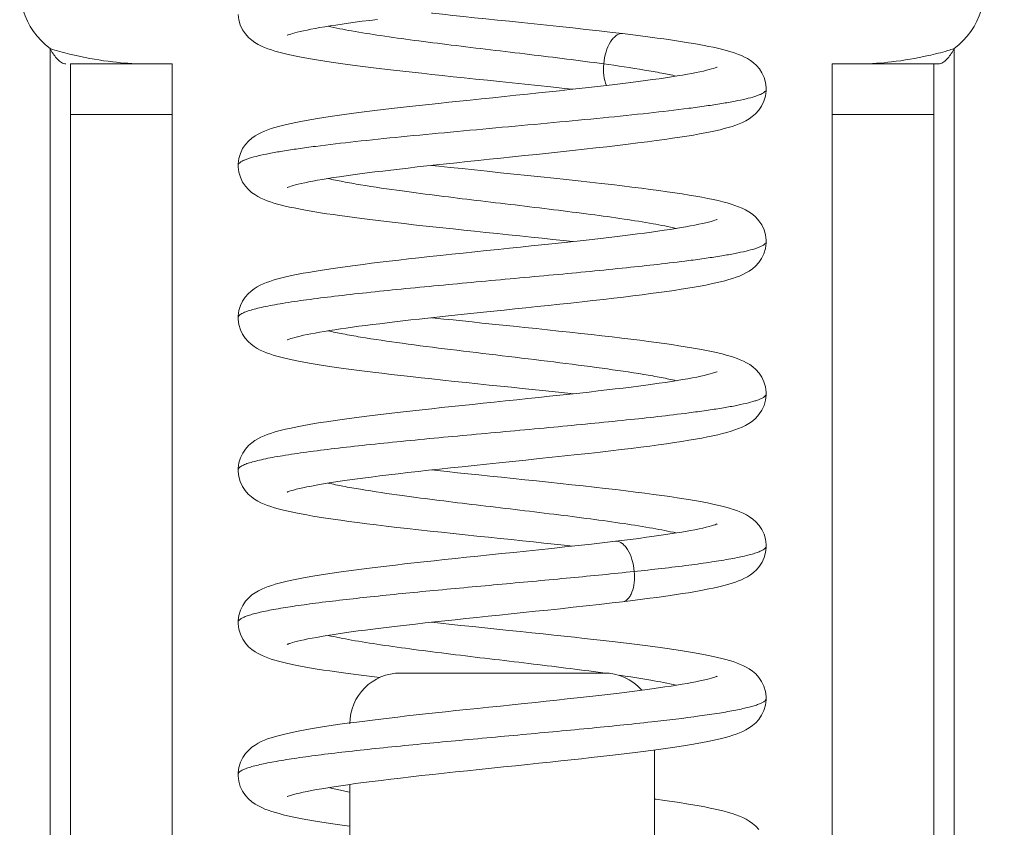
# Model space of a CAD drawing. Header units: millimetres. Extents: x 38 to 345, y 39 to 594.
# Tile 40 of 46: x 302 to 311, y 390 to 398. Entities that reach past the tile are written whole.
import ezdxf

# ---------------------------------------------------------------- set-up
doc = ezdxf.new("R2010")
doc.units = ezdxf.units.MM
doc.layers.add('DIM', color=7, linetype='Continuous')
doc.styles.get("Standard").update_dxf_attribs({"font": 'txt.shx'})
doc.dimstyles.new('ISO-25', dxfattribs={"dimtxt": 5, "dimasz": 5, "dimexe": 1, "dimexo": 1, "dimgap": 1, "dimtad": 0, "dimdsep": 46, "dimtxsty": 'Standard', "dimcen": 1, "dimadec": 0, "dimazin": 0, "dimtfac": 1, "dimtmove": 0, "dimatfit": 3, "dimfxl": 0, "dimarcsym": 0})

# ---------------------------------------------------------------- blocks, each defined once
blk = doc.blocks.new('*D3')
at = {"layer": 'Defpoints', "color": 0}
for p in [(306.4711, 505.0418), (306.4711, 371.4418), (341.4711, 371.4418)]:
    blk.add_point(p, dxfattribs=at)
at = {"layer": 'DIM', "color": 0, "lineweight": -2}
for p, q in [((307.4711, 505.0418), (342.4711, 505.0418)), ((341.4711, 500.0418), (341.4711, 448.4085)), ((341.4711, 376.4418), (341.4711, 428.0752)), ((307.4711, 371.4418), (342.4711, 371.4418))]:
    blk.add_line(p, q, dxfattribs=at)
at = {"layer": 'DIM', "color": 0}
for points in [[(340.6378, 500.0418), (342.3044, 500.0418), (341.4711, 505.0418)], [(340.6378, 376.4418), (342.3044, 376.4418), (341.4711, 371.4418)]]:
    blk.add_solid(points, dxfattribs=at)
at = {"layer": 'DIM', "color": 0, "lineweight": 0, "insert": (341.4711, 438.2418), "char_height": 5, "attachment_point": 5, "rotation": 90}
blk.add_mtext('133.6', dxfattribs=at)

msp = doc.modelspace()

# ---------------------------------------------------------------- linework, layer by layer
at = {"color": 7, "linetype": 'Continuous', "lineweight": 0}
for p, q in [((307.6564, 398.1397), (307.6564, 398.1397)), ((302.0211, 397.8418), (302.0211, 397.9918)), ((310.9211, 397.9918), (310.9211, 397.8418)), ((302.0211, 384.3418), (302.0211, 397.8418)), ((302.1737, 397.8418), (302.1656, 397.8425)), ((302.2211, 397.8418), (302.2211, 397.3418)), ((302.2211, 397.8418), (303.2211, 397.8418)), ((303.2211, 397.3418), (303.2211, 397.8418)), ((309.7211, 397.8418), (310.7211, 397.8418)), ((309.7211, 397.8418), (309.7211, 397.3418)), ((310.7211, 397.3418), (310.7211, 397.8418)), ((310.7685, 397.8418), (310.7211, 397.8418)), ((310.7685, 397.8418), (310.7766, 397.8425)), ((310.9211, 397.8418), (310.9211, 384.3418)), ((309.0709, 397.5918), (309.0709, 397.5917)), ((302.2211, 397.3418), (302.2211, 384.8418)), ((303.2211, 397.3418), (302.2211, 397.3418)), ((303.2211, 397.3418), (303.2211, 384.8418)), ((309.7211, 384.8418), (309.7211, 397.3418)), ((310.7211, 397.3418), (309.7211, 397.3418)), ((310.7211, 384.8418), (310.7211, 397.3418)), ((303.8711, 396.8419), (303.8711, 396.8417)), ((309.071, 396.0918), (309.071, 396.0916)), ((303.8712, 395.3419), (303.8712, 395.3417)), ((309.0711, 394.592), (309.0711, 394.5918)), ((303.8711, 393.8419), (303.8711, 393.8417)), ((307.5858, 393.1397), (307.5858, 393.1397)), ((309.0711, 393.092), (309.0711, 393.0918)), ((307.6564, 392.5439), (307.6564, 392.5439)), ((303.8712, 392.3419), (303.8712, 392.3417)), ((305.4711, 391.8418), (307.4711, 391.8418)), ((309.071, 391.5919), (309.071, 391.5917)), ((307.9711, 391.0838), (307.9711, 390.1892)), ((303.8711, 390.842), (303.8711, 390.8418)), ((304.9711, 389.8499), (304.9711, 390.7444)), ((304.7569, 390.7126), (304.9695, 390.6696))]:
    msp.add_line(p, q, dxfattribs=at)
for points in [[(303.8715, 398.3279), (303.8779, 398.277), (303.8928, 398.226), (303.9151, 398.1786), (303.9426, 398.1374), (303.9735, 398.1027), (304.0053, 398.0749), (304.0374, 398.0521), (304.0693, 398.0332), (304.101, 398.0172), (304.1328, 398.0033), (304.1652, 397.9908), (304.1988, 397.9792), (304.2338, 397.9684), (304.2709, 397.9579), (304.3102, 397.9477), (304.352, 397.9377), (304.3964, 397.9279), (304.4436, 397.9181), (304.4937, 397.9083), (304.5467, 397.8986), (304.6027, 397.8888), (304.6617, 397.879), (304.7236, 397.8693), (304.7883, 397.8595), (304.8558, 397.8497), (304.9258, 397.8399), (304.9985, 397.8301), (305.0736, 397.8202), (305.1515, 397.8104), (305.2321, 397.8004), (305.3155, 397.7904), (305.4019, 397.7802), (305.4914, 397.7699), (305.584, 397.7595), (305.6798, 397.7489), (305.7789, 397.738), (305.8814, 397.727), (305.9874, 397.7157), (306.0967, 397.7042), (306.2096, 397.6924), (306.3258, 397.6803), (306.4453, 397.6679), (306.5679, 397.6552), (306.6933, 397.6421), (306.8213, 397.6287), (306.9513, 397.6149), (307.083, 397.6008), (307.1653, 397.5918)], [(307.6564, 398.1397), (307.556, 398.1516), (307.4256, 398.1666), (307.2953, 398.1812), (307.1656, 398.1953), (307.037, 398.2092), (306.91, 398.2226), (306.785, 398.2358), (306.6622, 398.2486), (306.542, 398.2611), (306.4246, 398.2733), (306.3102, 398.2852), (306.1989, 398.2968), (306.0908, 398.3081), (305.9859, 398.3193), (305.8843, 398.3301), (305.7859, 398.3408), (305.7767, 398.3418)], [(304.3561, 398.1242), (304.3557, 398.124), (304.3572, 398.1246), (304.3634, 398.1271), (304.374, 398.131), (304.3888, 398.1359), (304.4071, 398.1414), (304.4289, 398.1474), (304.4542, 398.1539), (304.4828, 398.1607), (304.5147, 398.1678), (304.5499, 398.1752), (304.5886, 398.1829), (304.6307, 398.1908), (304.6764, 398.1989), (304.7255, 398.2073), (304.7783, 398.2158), (304.8347, 398.2246), (304.8946, 398.2335), (304.9578, 398.2426), (305.0244, 398.2518), (305.0941, 398.2611), (305.1667, 398.2705), (305.2421, 398.28)], [(309.0709, 397.5917), (309.0705, 397.6081), (309.064, 397.6577), (309.0496, 397.7068), (309.0285, 397.7523), (309.0027, 397.7919), (308.974, 397.8254), (308.9445, 397.8525), (308.9148, 397.8748), (308.8854, 397.8934), (308.856, 397.9092), (308.8266, 397.9231), (308.7967, 397.9354), (308.7659, 397.9468), (308.734, 397.9574), (308.7006, 397.9675), (308.6655, 397.9773), (308.6286, 397.9867), (308.5896, 397.996), (308.5484, 398.0052), (308.5047, 398.0143), (308.4585, 398.0234), (308.4098, 398.0325), (308.3585, 398.0416), (308.3045, 398.0507), (308.2479, 398.0598), (308.1888, 398.0689), (308.1271, 398.0781), (308.0628, 398.0873), (307.9962, 398.0965), (307.9271, 398.1058), (307.8558, 398.115), (307.7824, 398.1243), (307.7068, 398.1336), (307.6564, 398.1397)], [(308.5863, 397.8096), (308.5867, 397.8098), (308.585, 397.809), (308.5783, 397.8063), (308.5673, 397.8023), (308.5519, 397.7973), (308.5327, 397.7916), (308.5097, 397.7853), (308.4829, 397.7785), (308.4524, 397.7713), (308.4183, 397.7638), (308.3805, 397.756), (308.3391, 397.748), (308.294, 397.7397), (308.2454, 397.7312), (308.1932, 397.7225), (308.1375, 397.7137), (308.0785, 397.7047), (308.0163, 397.6956), (307.9508, 397.6864), (307.8824, 397.6771), (307.811, 397.6677), (307.7368, 397.6582), (307.6597, 397.6487), (307.5797, 397.639), (307.4967, 397.6292), (307.4107, 397.6192), (307.3215, 397.6091), (307.2292, 397.5988), (307.1337, 397.5883), (307.035, 397.5777), (306.9329, 397.5668), (306.8276, 397.5556), (306.7191, 397.5442), (306.6066, 397.5325), (306.4925, 397.5207), (306.3785, 397.5088), (306.266, 397.4971), (306.1567, 397.4857), (306.0501, 397.4745), (305.9464, 397.4636), (305.8455, 397.4528), (305.7475, 397.4422), (305.6522, 397.4317), (305.5597, 397.4214), (305.47, 397.4113), (305.383, 397.4012), (305.2986, 397.3912), (305.2168, 397.3813), (305.1375, 397.3715), (305.0606, 397.3617), (304.9863, 397.352), (304.9144, 397.3422), (304.8451, 397.3324), (304.7785, 397.3227), (304.7147, 397.313), (304.6538, 397.3033), (304.5957, 397.2937), (304.5406, 397.284), (304.4884, 397.2743), (304.4391, 397.2647), (304.3926, 397.255), (304.3489, 397.2452), (304.3078, 397.2353), (304.2691, 397.2252), (304.2326, 397.2149), (304.1979, 397.2041), (304.1647, 397.1926), (304.1325, 397.1802), (304.1009, 397.1664), (304.0694, 397.1505), (304.0377, 397.1318), (304.0058, 397.1091), (303.9742, 397.0816), (303.9435, 397.0473), (303.9161, 397.0067), (303.8936, 396.9598), (303.8784, 396.9092), (303.8716, 396.8586), (303.8711, 396.8417)], [(304.3557, 396.6239), (304.3554, 396.6238), (304.3577, 396.6248), (304.3649, 396.6277), (304.3765, 396.6318), (304.3923, 396.637), (304.412, 396.6428), (304.4355, 396.6492), (304.4627, 396.656), (304.4935, 396.6632), (304.528, 396.6707), (304.5661, 396.6785), (304.6079, 396.6866), (304.6534, 396.6949), (304.7025, 396.7034), (304.7552, 396.7121), (304.8114, 396.721), (304.871, 396.73), (304.934, 396.7392), (305.0002, 396.7485), (305.0695, 396.7578), (305.1418, 396.7673), (305.2169, 396.7768), (305.2949, 396.7865), (305.3757, 396.7962), (305.4594, 396.8061), (305.546, 396.8161), (305.6355, 396.8262), (305.7279, 396.8365), (305.8234, 396.8469), (305.9219, 396.8575), (306.0233, 396.8684), (306.1277, 396.8794), (306.235, 396.8906), (306.3451, 396.9021), (306.458, 396.9139), (306.5736, 396.9258), (306.6909, 396.9381), (306.8093, 396.9504), (306.928, 396.9629), (307.0463, 396.9755), (307.1635, 396.9881), (307.2789, 397.0007), (307.3918, 397.0133), (307.5017, 397.0258), (307.608, 397.0382), (307.7102, 397.0504), (307.8079, 397.0625), (307.9007, 397.0744), (307.9883, 397.0861), (308.0708, 397.0975), (308.1482, 397.1086), (308.2209, 397.1196), (308.2891, 397.1304), (308.353, 397.1411), (308.4128, 397.1517), (308.4687, 397.1622), (308.5211, 397.1727), (308.57, 397.1832), (308.6155, 397.1937), (308.6579, 397.2044), (308.6975, 397.2152), (308.7346, 397.2264), (308.7698, 397.2382), (308.8034, 397.2509), (308.8361, 397.2649), (308.8686, 397.2809), (308.901, 397.2997), (308.9337, 397.3224), (308.966, 397.3502), (308.9974, 397.3847), (309.0255, 397.4259), (309.0484, 397.4735), (309.0638, 397.5251), (309.0706, 397.5768), (309.0709, 397.5918)], [(303.8711, 396.8419), (303.8715, 396.827), (303.8782, 396.7756), (303.8933, 396.7247), (303.9156, 396.6778), (303.9428, 396.6373), (303.973, 396.6032), (304.0039, 396.576), (304.035, 396.5536), (304.0657, 396.5351), (304.0964, 396.5194), (304.1271, 396.5057), (304.1584, 396.4933), (304.1908, 396.4819), (304.2246, 396.4712), (304.2598, 396.461), (304.297, 396.4511), (304.3362, 396.4414), (304.3778, 396.4319), (304.4219, 396.4225), (304.4686, 396.4131), (304.518, 396.4038), (304.5702, 396.3944), (304.6252, 396.385), (304.683, 396.3756), (304.7438, 396.3662), (304.8075, 396.3566), (304.8741, 396.3471), (304.9435, 396.3375), (305.0158, 396.3278), (305.0909, 396.318), (305.1687, 396.3082), (305.2492, 396.2983), (305.3322, 396.2884), (305.4179, 396.2784), (305.5061, 396.2683), (305.597, 396.258), (305.6907, 396.2477), (305.787, 396.2372), (305.886, 396.2265), (305.9876, 396.2157), (306.092, 396.2047), (306.1989, 396.1935), (306.3087, 396.1821), (306.4202, 396.1705), (306.5333, 396.1588), (306.646, 396.147), (306.7566, 396.1355), (306.8649, 396.1241), (306.9698, 396.113), (307.0716, 396.102), (307.1655, 396.0918)], [(309.071, 396.0916), (309.0706, 396.1069), (309.0642, 396.1567), (309.0494, 396.2074), (309.0269, 396.2551), (308.9989, 396.2969), (308.9671, 396.3323), (308.934, 396.3609), (308.9003, 396.3844), (308.8668, 396.4037), (308.833, 396.4202), (308.7986, 396.4347), (308.7629, 396.4478), (308.7252, 396.4602), (308.6851, 396.4719), (308.6423, 396.4833), (308.5964, 396.4945), (308.5471, 396.5055), (308.4943, 396.5164), (308.4377, 396.5274), (308.3772, 396.5383), (308.3127, 396.5493), (308.2442, 396.5604), (308.1717, 396.5715), (308.0953, 396.5827), (308.0149, 396.594), (307.9305, 396.6053), (307.8419, 396.6168), (307.7491, 396.6284), (307.652, 396.6402), (307.5506, 396.6522), (307.4448, 396.6644), (307.3346, 396.6768), (307.2201, 396.6894), (307.1013, 396.7023), (306.9781, 396.7154), (306.851, 396.7289), (306.7196, 396.7426), (306.5864, 396.7565), (306.4537, 396.7702), (306.3232, 396.7838), (306.1976, 396.7969), (306.0763, 396.8097), (305.9595, 396.8221), (305.847, 396.8342), (305.7768, 396.8418)], [(308.5863, 396.3096), (308.5867, 396.3098), (308.5845, 396.3088), (308.5772, 396.3059), (308.5653, 396.3017), (308.5489, 396.2964), (308.5284, 396.2903), (308.5038, 396.2837), (308.4754, 396.2767), (308.4433, 396.2693), (308.4077, 396.2616), (308.3686, 396.2537), (308.3263, 396.2456), (308.2806, 396.2373), (308.2317, 396.2289), (308.1797, 396.2203), (308.1245, 396.2117), (308.0663, 396.2029), (308.0049, 396.194), (307.9406, 396.185), (307.8734, 396.1759), (307.8033, 396.1667), (307.7303, 396.1574), (307.6547, 396.1481), (307.5764, 396.1386), (307.4954, 396.129), (307.412, 396.1194), (307.3262, 396.1096), (307.238, 396.0998), (307.1474, 396.0898), (307.0543, 396.0797), (306.9583, 396.0695), (306.8594, 396.059), (306.7574, 396.0483), (306.6521, 396.0373), (306.5436, 396.026), (306.4317, 396.0143), (306.3177, 396.0025), (306.2026, 395.9905), (306.0875, 395.9785), (305.9739, 395.9665), (305.8625, 395.9546), (305.7547, 395.943), (305.6503, 395.9315), (305.5497, 395.9203), (305.4529, 395.9093), (305.3597, 395.8985), (305.2703, 395.8879), (305.1845, 395.8774), (305.1023, 395.8671), (305.0236, 395.8569), (304.9484, 395.8468), (304.8766, 395.8369), (304.808, 395.8271), (304.7427, 395.8173), (304.6806, 395.8076), (304.6215, 395.798), (304.5653, 395.7884), (304.512, 395.7788), (304.4616, 395.7691), (304.414, 395.7595), (304.3693, 395.7498), (304.3272, 395.7401), (304.2877, 395.7302), (304.2506, 395.7201), (304.2156, 395.7097), (304.1822, 395.6989), (304.1503, 395.6873), (304.1194, 395.6747), (304.0892, 395.6608), (304.0593, 395.6449), (304.0293, 395.6262), (303.9994, 395.604), (303.9698, 395.5772), (303.9413, 395.5445), (303.9156, 395.5059), (303.8942, 395.4612), (303.8791, 395.4121), (303.8717, 395.3609), (303.8712, 395.3417)], [(304.3561, 395.1242), (304.3556, 395.1239), (304.357, 395.1245), (304.3633, 395.1271), (304.374, 395.131), (304.3888, 395.1359), (304.4073, 395.1414), (304.4294, 395.1476), (304.4549, 395.1541), (304.4836, 395.1609), (304.5156, 395.168), (304.5507, 395.1754), (304.5888, 395.1829), (304.6299, 395.1907), (304.6739, 395.1985), (304.7208, 395.2065), (304.7705, 395.2146), (304.8229, 395.2228), (304.8781, 395.2311), (304.9361, 395.2395), (304.9967, 395.248), (305.06, 395.2566), (305.1258, 395.2652), (305.1942, 395.274), (305.2651, 395.2828), (305.3385, 395.2918), (305.4142, 395.3008), (305.4923, 395.3099), (305.5726, 395.3191), (305.6551, 395.3284), (305.7397, 395.3378), (305.8263, 395.3472), (305.9147, 395.3568), (306.005, 395.3664), (306.0973, 395.3762), (306.1919, 395.3861), (306.2888, 395.3963), (306.3883, 395.4066), (306.4906, 395.4172), (306.5956, 395.4281), (306.7037, 395.4394), (306.8139, 395.4509), (306.9254, 395.4626), (307.0371, 395.4745), (307.1483, 395.4864), (307.2578, 395.4984), (307.3648, 395.5102), (307.4687, 395.522), (307.5691, 395.5336), (307.6657, 395.5451), (307.7586, 395.5564), (307.8476, 395.5676), (307.9328, 395.5786), (308.0141, 395.5896), (308.0915, 395.6004), (308.165, 395.6111), (308.2346, 395.6217), (308.3004, 395.6323), (308.3624, 395.6427), (308.4208, 395.6532), (308.4757, 395.6635), (308.5272, 395.6739), (308.5754, 395.6844), (308.6205, 395.6949), (308.6626, 395.7056), (308.702, 395.7165), (308.7388, 395.7278), (308.7737, 395.7396), (308.807, 395.7523), (308.8393, 395.7663), (308.8711, 395.7823), (308.9029, 395.8009), (308.9347, 395.8232), (308.9663, 395.8505), (308.9972, 395.8845), (309.025, 395.9251), (309.0479, 395.9723), (309.0636, 396.0237), (309.0706, 396.0758), (309.071, 396.0918)], [(303.8712, 395.3419), (303.8716, 395.3251), (303.8787, 395.2733), (303.8937, 395.2237), (303.9151, 395.1786), (303.941, 395.1396), (303.9697, 395.1066), (303.9994, 395.0796), (304.0296, 395.0572), (304.0598, 395.0385), (304.09, 395.0225), (304.1204, 395.0085), (304.1516, 394.9959), (304.1839, 394.9842), (304.2176, 394.9733), (304.2532, 394.9628), (304.2908, 394.9527), (304.3308, 394.9427), (304.3734, 394.9329), (304.4188, 394.9232), (304.467, 394.9135), (304.518, 394.9038), (304.572, 394.8941), (304.6289, 394.8844), (304.6888, 394.8747), (304.7517, 394.865), (304.8178, 394.8551), (304.8872, 394.8452), (304.96, 394.8352), (305.0362, 394.8251), (305.116, 394.8148), (305.1993, 394.8044), (305.2863, 394.7939), (305.3771, 394.7831), (305.4717, 394.7722), (305.5701, 394.761), (305.6723, 394.7497), (305.7786, 394.7381), (305.8882, 394.7263), (306.0013, 394.7143), (306.116, 394.7022), (306.2306, 394.6902), (306.344, 394.6784), (306.4543, 394.667), (306.5618, 394.6558), (306.6663, 394.6449), (306.7678, 394.6343), (306.8665, 394.6239), (306.9626, 394.6137), (307.0561, 394.6037), (307.1472, 394.5938), (307.1654, 394.5918)], [(309.0711, 394.5918), (309.0706, 394.6096), (309.0635, 394.6605), (309.0483, 394.7105), (309.0262, 394.7565), (308.9995, 394.7963), (308.9698, 394.8298), (308.9393, 394.8568), (308.9084, 394.8792), (308.8776, 394.8978), (308.8467, 394.9138), (308.8154, 394.9279), (308.7833, 394.9406), (308.7498, 394.9523), (308.7145, 394.9634), (308.6771, 394.9741), (308.6372, 394.9846), (308.5945, 394.9949), (308.549, 395.0051), (308.5005, 395.0152), (308.4489, 395.0253), (308.394, 395.0354), (308.3357, 395.0455), (308.274, 395.0557), (308.2087, 395.0659), (308.1398, 395.0762), (308.0671, 395.0867), (307.9908, 395.0972), (307.9107, 395.1079), (307.8267, 395.1187), (307.739, 395.1297), (307.6475, 395.1408), (307.5523, 395.152), (307.4534, 395.1634), (307.351, 395.175), (307.2453, 395.1867), (307.1371, 395.1984), (307.0269, 395.2103), (306.9157, 395.222), (306.8043, 395.2338), (306.6934, 395.2453), (306.584, 395.2567), (306.4768, 395.2678), (306.3728, 395.2786), (306.2719, 395.2892), (306.1745, 395.2993), (306.0799, 395.3093), (305.9879, 395.319), (305.8982, 395.3286), (305.8104, 395.3381), (305.7768, 395.3418)], [(308.5861, 394.8096), (308.5864, 394.8097), (308.5836, 394.8085), (308.575, 394.8051), (308.5613, 394.8003), (308.5426, 394.7945), (308.5195, 394.7879), (308.4921, 394.7808), (308.4606, 394.7732), (308.4252, 394.7653), (308.3862, 394.7572), (308.3435, 394.7488), (308.2973, 394.7403), (308.2477, 394.7316), (308.1949, 394.7228), (308.1387, 394.7139), (308.0796, 394.7049), (308.0174, 394.6958), (307.9524, 394.6866), (307.8846, 394.6774), (307.8138, 394.6681), (307.7401, 394.6587), (307.6635, 394.6491), (307.5838, 394.6395), (307.5011, 394.6297), (307.4152, 394.6197), (307.3262, 394.6096), (307.234, 394.5994), (307.1386, 394.5889), (307.04, 394.5782), (306.9381, 394.5673), (306.833, 394.5562), (306.7243, 394.5448), (306.6138, 394.5333), (306.5031, 394.5218), (306.3932, 394.5103), (306.2854, 394.4991), (306.1795, 394.4881), (306.0758, 394.4772), (305.9741, 394.4665), (305.8747, 394.4559), (305.7776, 394.4455), (305.6829, 394.4351), (305.5906, 394.4249), (305.5007, 394.4148), (305.4133, 394.4047), (305.3284, 394.3948), (305.246, 394.3849), (305.166, 394.3751), (305.0887, 394.3653), (305.014, 394.3556), (304.942, 394.346), (304.8728, 394.3364), (304.8065, 394.3268), (304.743, 394.3174), (304.6823, 394.3079), (304.6246, 394.2985), (304.5697, 394.2892), (304.5177, 394.2798), (304.4684, 394.2705), (304.4218, 394.2611), (304.3778, 394.2517), (304.3364, 394.2422), (304.2971, 394.2326), (304.2601, 394.2228), (304.2248, 394.2126), (304.1911, 394.2019), (304.1586, 394.1905), (304.1273, 394.1781), (304.0966, 394.1644), (304.0662, 394.1488), (304.0357, 394.1304), (304.0049, 394.1084), (303.9742, 394.0815), (303.944, 394.048), (303.9168, 394.008), (303.8943, 393.9615), (303.8787, 393.9109), (303.8716, 393.8597), (303.8711, 393.8417)], [(304.3561, 393.6241), (304.3557, 393.6239), (304.3578, 393.6249), (304.3653, 393.6279), (304.3778, 393.6323), (304.3952, 393.6379), (304.4172, 393.6442), (304.4437, 393.6512), (304.4744, 393.6588), (304.5095, 393.6667), (304.5487, 393.675), (304.5923, 393.6836), (304.6401, 393.6925), (304.6923, 393.7017), (304.749, 393.7111), (304.8101, 393.7208), (304.8756, 393.7307), (304.9455, 393.7408), (305.0196, 393.7511), (305.0977, 393.7616), (305.1798, 393.7722), (305.2656, 393.7829), (305.3549, 393.7937), (305.4475, 393.8047), (305.5435, 393.8158), (305.643, 393.827), (305.746, 393.8385), (305.8526, 393.8501), (305.963, 393.8619), (306.0771, 393.8741), (306.195, 393.8865), (306.3168, 393.8992), (306.4425, 393.9122), (306.5714, 393.9256), (306.7038, 393.9394), (306.8358, 393.9532), (306.9639, 393.9667), (307.0882, 393.9799), (307.208, 393.9929), (307.3235, 394.0056), (307.4345, 394.0181), (307.5412, 394.0303), (307.6434, 394.0424), (307.7413, 394.0542), (307.8348, 394.0659), (307.9241, 394.0775), (308.0092, 394.0889), (308.0903, 394.1002), (308.1673, 394.1115), (308.2404, 394.1226), (308.3094, 394.1338), (308.3743, 394.1448), (308.4353, 394.1558), (308.4923, 394.1668), (308.5454, 394.1778), (308.595, 394.1889), (308.6412, 394.2001), (308.6843, 394.2115), (308.7247, 394.2233), (308.7625, 394.2357), (308.7983, 394.2489), (308.8328, 394.2634), (308.8665, 394.2798), (308.9, 394.2991), (308.9339, 394.3227), (308.9672, 394.3514), (308.9992, 394.3871), (309.0274, 394.4293), (309.0499, 394.4775), (309.0647, 394.5288), (309.0708, 394.5792), (309.0711, 394.592)], [(303.8711, 393.8419), (303.8714, 393.8278), (303.8778, 393.7772), (303.8925, 393.7267), (303.9144, 393.6798), (303.9413, 393.6392), (303.9714, 393.6048), (304.0024, 393.5772), (304.0338, 393.5545), (304.065, 393.5356), (304.0963, 393.5195), (304.1277, 393.5054), (304.1598, 393.4928), (304.1932, 393.4811), (304.2281, 393.4701), (304.2652, 393.4595), (304.3047, 393.4491), (304.347, 393.4389), (304.3922, 393.4288), (304.4406, 393.4187), (304.4924, 393.4086), (304.5476, 393.3984), (304.6064, 393.3882), (304.6691, 393.3778), (304.7359, 393.3674), (304.807, 393.3567), (304.8824, 393.3459), (304.9625, 393.3349), (305.0473, 393.3237), (305.137, 393.3122), (305.2314, 393.3005), (305.3302, 393.2886), (305.4329, 393.2766), (305.5392, 393.2645), (305.6486, 393.2523), (305.7605, 393.24), (305.8743, 393.2278), (305.9895, 393.2155), (306.1053, 393.2033), (306.2213, 393.1912), (306.3366, 393.1792), (306.4505, 393.1673), (306.5624, 393.1557), (306.6717, 393.1444), (306.7783, 393.1332), (306.8821, 393.1223), (306.9831, 393.1115), (307.0812, 393.101), (307.1653, 393.0918)], [(309.0711, 393.0918), (309.0706, 393.1085), (309.0639, 393.1588), (309.0489, 393.209), (309.0268, 393.2555), (308.9998, 393.296), (308.9694, 393.3301), (308.9382, 393.3577), (308.9067, 393.3803), (308.8752, 393.3992), (308.8437, 393.4153), (308.812, 393.4293), (308.7796, 393.4419), (308.7459, 393.4536), (308.7104, 393.4647), (308.6727, 393.4753), (308.6325, 393.4858), (308.5894, 393.4961), (308.5433, 393.5063), (308.494, 393.5165), (308.4412, 393.5267), (308.385, 393.537), (308.3249, 393.5473), (308.2608, 393.5578), (308.1927, 393.5684), (308.1201, 393.5791), (308.0431, 393.5901), (307.9614, 393.6012), (307.875, 393.6126), (307.7838, 393.6241), (307.6882, 393.6359), (307.5884, 393.6478), (307.4848, 393.6598), (307.3779, 393.672), (307.2681, 393.6842), (307.1558, 393.6964), (307.0417, 393.7087), (306.9262, 393.7209), (306.81, 393.7332), (306.6937, 393.7453), (306.5779, 393.7573), (306.4631, 393.7693), (306.3504, 393.781), (306.2405, 393.7924), (306.1336, 393.8036), (306.0298, 393.8146), (305.929, 393.8253), (305.8313, 393.8359), (305.7768, 393.8418)], [(308.5844, 393.3086), (308.5863, 393.3096), (308.5853, 393.3092), (308.5791, 393.3066), (308.568, 393.3026), (308.5523, 393.2974), (308.5321, 393.2914), (308.5076, 393.2847), (308.479, 393.2776), (308.4463, 393.2699), (308.4095, 393.262), (308.3686, 393.2537), (308.3236, 393.2451), (308.2745, 393.2362), (308.2213, 393.2271), (308.1639, 393.2178), (308.1024, 393.2083), (308.0368, 393.1986), (307.967, 393.1887), (307.893, 393.1785), (307.815, 393.1682), (307.7329, 393.1578), (307.6468, 393.1471), (307.5858, 393.1397)], [(307.5858, 393.1397), (307.4815, 393.1274), (307.3502, 393.1123), (307.219, 393.0977), (307.0887, 393.0835), (306.9597, 393.0696), (306.8325, 393.0561), (306.7073, 393.043), (306.5844, 393.0302), (306.4641, 393.0177), (306.3464, 393.0055), (306.2315, 392.9935), (306.1195, 392.9818), (306.0104, 392.9704), (305.9044, 392.9591), (305.8014, 392.948), (305.7014, 392.9372), (305.6045, 392.9264), (305.5107, 392.9159), (305.4198, 392.9055), (305.3319, 392.8952), (305.247, 392.885), (305.1649, 392.8749), (305.0856, 392.8649), (305.0091, 392.855), (304.9354, 392.8451), (304.8644, 392.8352), (304.7961, 392.8253), (304.7306, 392.8155), (304.668, 392.8056), (304.6085, 392.7958), (304.5519, 392.786), (304.4984, 392.7762), (304.4479, 392.7664), (304.4003, 392.7566), (304.3556, 392.7467), (304.3136, 392.7367), (304.2742, 392.7266), (304.237, 392.7162), (304.2018, 392.7053), (304.168, 392.6938), (304.1355, 392.6814), (304.1035, 392.6676), (304.0716, 392.6517), (304.0395, 392.6329), (304.0073, 392.6103), (303.9754, 392.5827), (303.9444, 392.5484), (303.9166, 392.5076), (303.8939, 392.4605), (303.8785, 392.4096), (303.8716, 392.3588), (303.8712, 392.3417)], [(307.6564, 392.5439), (307.7046, 392.5498), (307.7804, 392.5591), (307.8541, 392.5684), (307.9257, 392.5777), (307.9949, 392.587), (308.0618, 392.5962), (308.1262, 392.6054), (308.1881, 392.6146), (308.2473, 392.6237), (308.304, 392.6329), (308.3581, 392.642), (308.4096, 392.6511), (308.4584, 392.6602), (308.5047, 392.6693), (308.5485, 392.6785), (308.5899, 392.6877), (308.629, 392.697), (308.666, 392.7065), (308.7011, 392.7163), (308.7346, 392.7264), (308.7666, 392.7371), (308.7974, 392.7485), (308.8273, 392.7609), (308.8568, 392.7748), (308.8861, 392.7907), (308.9157, 392.8094), (308.9454, 392.8319), (308.975, 392.8592), (309.0038, 392.893), (309.0295, 392.9331), (309.0505, 392.9789), (309.0646, 393.0284), (309.0708, 393.0783), (309.0711, 393.092)], [(304.3563, 392.1243), (304.3555, 392.1238), (304.3569, 392.1245), (304.3633, 392.1271), (304.3741, 392.131), (304.3891, 392.1359), (304.408, 392.1416), (304.4307, 392.1479), (304.4571, 392.1546), (304.4871, 392.1617), (304.5207, 392.1691), (304.558, 392.1769), (304.5989, 392.1849), (304.6435, 392.1931), (304.6917, 392.2016), (304.7434, 392.2102), (304.7987, 392.219), (304.8574, 392.228), (304.9194, 392.2371), (304.9847, 392.2463), (305.0531, 392.2556), (305.1247, 392.2651), (305.1993, 392.2746), (305.277, 392.2843), (305.3578, 392.2941), (305.4417, 392.304), (305.5286, 392.3141), (305.6186, 392.3243), (305.7117, 392.3347), (305.8078, 392.3452), (305.9068, 392.3559), (306.0089, 392.3668), (306.1139, 392.3779), (306.2216, 392.3892), (306.332, 392.4008), (306.445, 392.4125), (306.5605, 392.4245), (306.6785, 392.4368), (306.7987, 392.4493), (306.921, 392.4622), (307.0453, 392.4754), (307.1712, 392.4889), (307.2984, 392.5028), (307.4265, 392.5172), (307.5551, 392.532), (307.6564, 392.5439)], [(303.8712, 392.3419), (303.8716, 392.3264), (303.8784, 392.2745), (303.8939, 392.2231), (303.9168, 392.1758), (303.9444, 392.1352), (303.9752, 392.1011), (304.0066, 392.0739), (304.0382, 392.0516), (304.0695, 392.0331), (304.1007, 392.0173), (304.1322, 392.0036), (304.1642, 391.9912), (304.1975, 391.9797), (304.2321, 391.9689), (304.2685, 391.9586), (304.307, 391.9486), (304.3478, 391.9387), (304.3911, 391.929), (304.4372, 391.9194), (304.4861, 391.9098), (304.5378, 391.9002), (304.5925, 391.8905), (304.6501, 391.8809), (304.7107, 391.8713), (304.7743, 391.8616), (304.8408, 391.8518), (304.9103, 391.842), (304.9826, 391.8322), (305.0576, 391.8223), (305.1353, 391.8124), (305.2155, 391.8025), (305.2657, 391.7964)], [(309.071, 391.5917), (309.0705, 391.6095), (309.0634, 391.6608), (309.0478, 391.7117), (309.025, 391.7585), (308.9974, 391.7989), (308.9667, 391.8328), (308.9353, 391.86), (308.9036, 391.8823), (308.8721, 391.9009), (308.8407, 391.9167), (308.809, 391.9305), (308.7768, 391.9429), (308.7435, 391.9544), (308.7087, 391.9651), (308.6721, 391.9755), (308.6333, 391.9856), (308.5921, 391.9955), (308.5483, 392.0052), (308.5017, 392.0149), (308.4523, 392.0246), (308.4, 392.0343), (308.3448, 392.0439), (308.2866, 392.0536), (308.2255, 392.0633), (308.1614, 392.073), (308.0946, 392.0828), (308.0249, 392.0926), (307.9526, 392.1024), (307.8778, 392.1122), (307.8004, 392.1221), (307.7204, 392.132), (307.6378, 392.1419), (307.5525, 392.152), (307.4645, 392.1622), (307.3735, 392.1724), (307.2796, 392.1829), (307.1827, 392.1935), (307.0827, 392.2043), (306.9796, 392.2153), (306.8734, 392.2265), (306.764, 392.238), (306.6517, 392.2497), (306.536, 392.2617), (306.4183, 392.2739), (306.2997, 392.2862), (306.1811, 392.2986), (306.0634, 392.311), (305.9471, 392.3234), (305.8328, 392.3357), (305.7768, 392.3418)], [(308.5863, 391.8096), (308.5866, 391.8098), (308.5845, 391.8088), (308.5775, 391.806), (308.5661, 391.8019), (308.5505, 391.7969), (308.5311, 391.7911), (308.5078, 391.7848), (308.481, 391.778), (308.4504, 391.7709), (308.4162, 391.7634), (308.3784, 391.7556), (308.3369, 391.7476), (308.2917, 391.7393), (308.2427, 391.7308), (308.1901, 391.722), (308.1338, 391.7131), (308.0739, 391.704), (308.0107, 391.6948), (307.9441, 391.6855), (307.8744, 391.676), (307.8016, 391.6665), (307.726, 391.6569), (307.6475, 391.6472), (307.566, 391.6374), (307.4814, 391.6274), (307.3937, 391.6173), (307.3028, 391.607), (307.2086, 391.5965), (307.111, 391.5859), (307.01, 391.575), (306.9055, 391.5639), (306.7975, 391.5525), (306.6862, 391.5408), (306.5708, 391.5288), (306.4546, 391.5167), (306.3408, 391.5049), (306.2292, 391.4933), (306.1209, 391.482), (306.0157, 391.4709), (305.9134, 391.4601), (305.8141, 391.4494), (305.7177, 391.4389), (305.6241, 391.4286), (305.5332, 391.4185), (305.4451, 391.4084), (305.3595, 391.3985), (305.2764, 391.3886), (305.1957, 391.3788), (305.1174, 391.369)], [(304.356, 390.6241), (304.3557, 390.6239), (304.3578, 390.6249), (304.3653, 390.6279), (304.3779, 390.6323), (304.3954, 390.6379), (304.4175, 390.6443), (304.4443, 390.6514), (304.4754, 390.659), (304.5109, 390.667), (304.5507, 390.6754), (304.5949, 390.6841), (304.6434, 390.6931), (304.6964, 390.7024), (304.7536, 390.7119), (304.8153, 390.7216), (304.8814, 390.7315), (304.9519, 390.7417), (305.027, 390.7521), (305.1066, 390.7627), (305.1909, 390.7736), (305.2798, 390.7846), (305.3733, 390.7959), (305.471, 390.8074), (305.5728, 390.8191), (305.6782, 390.831), (305.7868, 390.8429), (305.8984, 390.855), (306.0124, 390.8672), (306.1285, 390.8795), (306.246, 390.8918), (306.3645, 390.9041), (306.4838, 390.9165), (306.6024, 390.9288), (306.7189, 390.941), (306.8327, 390.9529), (306.9425, 390.9644), (307.0487, 390.9757), (307.1515, 390.9868), (307.2508, 390.9976), (307.3468, 391.0082), (307.4396, 391.0187), (307.5293, 391.029), (307.616, 391.0391), (307.6998, 391.0492), (307.7808, 391.0591), (307.8593, 391.0691), (307.9351, 391.0789), (308.0085, 391.0888), (308.0793, 391.0987), (308.1473, 391.1085), (308.2125, 391.1183), (308.2748, 391.1281), (308.3341, 391.1379), (308.3905, 391.1477), (308.4438, 391.1575), (308.4943, 391.1672), (308.5418, 391.177), (308.5865, 391.1869), (308.6286, 391.1969), (308.6682, 391.2071), (308.7055, 391.2175), (308.7408, 391.2284), (308.7746, 391.2399), (308.8072, 391.2524), (308.8392, 391.2663), (308.8709, 391.2821), (308.9027, 391.3007), (308.9347, 391.3232), (308.9666, 391.3508), (308.9977, 391.3851), (309.0256, 391.4261), (309.0484, 391.4736), (309.0639, 391.5251), (309.0706, 391.5767), (309.071, 391.5919)], [(304.8973, 391.3398), (304.8292, 391.3302), (304.7639, 391.3205), (304.7014, 391.3109), (304.6418, 391.3014), (304.585, 391.2918), (304.5312, 391.2823), (304.4802, 391.2728), (304.4321, 391.2632), (304.3866, 391.2537), (304.3439, 391.244), (304.3035, 391.2342), (304.2656, 391.2243), (304.2295, 391.214), (304.1952, 391.2032), (304.1622, 391.1918), (304.1305, 391.1794), (304.0994, 391.1657), (304.0687, 391.1501), (304.0379, 391.1319), (304.0069, 391.1099), (303.9759, 391.0832), (303.9454, 391.0498), (303.9178, 391.0097), (303.8949, 390.963), (303.879, 390.9121), (303.8716, 390.8604), (303.8711, 390.8418)], [(305.1174, 391.369), (305.0415, 391.3592), (304.9681, 391.3495), (304.8973, 391.3398)], [(303.8711, 390.842), (303.8714, 390.8275), (303.878, 390.7762), (303.8932, 390.7248), (303.916, 390.6772), (303.9438, 390.636), (303.975, 390.6014), (304.007, 390.5737), (304.0393, 390.5509), (304.0714, 390.5321), (304.1034, 390.5161), (304.1356, 390.5022), (304.1684, 390.4896), (304.2025, 390.478), (304.2382, 390.4671), (304.2759, 390.4566), (304.316, 390.4463), (304.3586, 390.4362), (304.4039, 390.4263), (304.4522, 390.4164), (304.5034, 390.4065), (304.5576, 390.3966), (304.6148, 390.3868), (304.675, 390.3769), (304.7382, 390.367), (304.8042, 390.3571), (304.873, 390.3472), (304.9443, 390.3374), (304.9711, 390.3338)], [(308.9974, 390.2988), (308.967, 390.3325), (308.9356, 390.3597), (308.9036, 390.3823), (308.8716, 390.4012), (308.8392, 390.4174), (308.8062, 390.4317), (308.772, 390.4446), (308.736, 390.4568), (308.698, 390.4683), (308.6574, 390.4794), (308.6141, 390.4902), (308.5678, 390.5009), (308.5184, 390.5115), (308.4656, 390.5221), (308.4091, 390.5326), (308.3489, 390.5432), (308.2847, 390.5539), (308.2164, 390.5647), (308.1441, 390.5756), (308.0675, 390.5866), (307.9867, 390.5978), (307.9711, 390.5999)]]:
    msp.add_lwpolyline(points, dxfattribs=at)
for centre, radius, start, end in [((302.4711, 398.5918), 0.75, 90, 233.1301), ((310.4711, 398.5918), 0.75, 306.8699, 90), ((305.4711, 391.3418), 0.5, 90, 180), ((307.4711, 391.3418), 0.5, 41.58444, 90)]:
    msp.add_arc(centre, radius, start, end, dxfattribs=at)
for points, knots in [([(304.7569, 398.2126), (304.8334, 398.1949), (305.0057, 398.1616), (305.2891, 398.1167), (305.6168, 398.0715), (306.1056, 398.0098), (306.7277, 397.9368), (307.228, 397.8753), (307.4711, 397.8418)], [0, 0, 0, 0, 0.085965, 0.191966, 0.314197, 0.448168, 0.731357, 1, 1, 1, 1]), ([(307.6564, 398.1397), (307.6462, 398.1409), (307.6239, 398.1385), (307.5924, 398.1221), (307.5626, 398.0949), (307.5243, 398.0425), (307.4893, 397.9569), (307.4747, 397.8817), (307.4711, 397.8418)], [0, 0, 0, 0, 0.081128, 0.171762, 0.276819, 0.397811, 0.682885, 1, 1, 1, 1]), ([(302.2762, 397.9229), (302.2549, 397.9276), (302.1691, 397.9477), (302.0841, 397.9714), (302.0211, 397.9918)], [0, 0, 0, 0, 0.24783, 1, 1, 1, 1]), ([(302.1656, 397.8425), (302.1505, 397.8449), (302.12, 397.8614), (302.0687, 397.9104), (302.0384, 397.9583), (302.0211, 397.9918)], [0, 0, 0, 0, 0.215054, 0.468175, 1, 1, 1, 1]), ([(302.9369, 397.8418), (302.8368, 397.8418), (302.6148, 397.8592), (302.3954, 397.8962), (302.2762, 397.9229)], [0, 0, 0, 0, 0.450295, 1, 1, 1, 1]), ([(310.666, 397.9229), (310.5468, 397.8962), (310.3274, 397.8592), (310.1053, 397.8418), (310.0053, 397.8418)], [0, 0, 0, 0, 0.549705, 1, 1, 1, 1]), ([(310.9211, 397.9918), (310.9, 397.985), (310.8158, 397.959), (310.7303, 397.9373), (310.666, 397.9229)], [0, 0, 0, 0, 0.25138, 1, 1, 1, 1]), ([(310.7766, 397.8425), (310.7917, 397.8449), (310.8221, 397.8614), (310.8735, 397.9104), (310.9038, 397.9583), (310.9211, 397.9918)], [0, 0, 0, 0, 0.215049, 0.46817, 1, 1, 1, 1]), ([(307.4711, 397.8418), (307.4676, 397.8035), (307.4683, 397.7311), (307.4838, 397.6596), (307.4969, 397.6287)], [0, 0, 0, 0, 0.534255, 1, 1, 1, 1]), ([(307.4711, 397.8418), (307.6052, 397.8233), (307.7958, 397.7955), (308.0337, 397.7535), (308.1376, 397.7321), (308.1853, 397.721)], [0, 0, 0, 0, 0.560615, 0.797401, 1, 1, 1, 1]), ([(309.0709, 397.5917), (309.0709, 397.5876), (309.0681, 397.5785), (309.0577, 397.5667), (309.0415, 397.5551), (309.0193, 397.5436), (308.9911, 397.5321), (308.9419, 397.5155), (308.8655, 397.4954), (308.7564, 397.4725), (308.6255, 397.4494), (308.4738, 397.4263), (308.2348, 397.3939), (307.8966, 397.3544), (307.4528, 397.3087), (306.9714, 397.2628), (306.4707, 397.2168), (305.9701, 397.1708), (305.4887, 397.1249), (305.045, 397.0792), (304.7068, 397.0397), (304.4678, 397.0073), (304.3163, 396.9841), (304.1854, 396.9611), (304.0765, 396.9382), (304.0001, 396.9181), (303.9509, 396.9015), (303.9228, 396.8899), (303.9006, 396.8784), (303.8844, 396.8669), (303.874, 396.855), (303.8712, 396.846), (303.8711, 396.8419)], [0, 0, 0, 0, 0.002293, 0.005132, 0.008829, 0.013523, 0.019269, 0.026085, 0.042932, 0.064023, 0.089228, 0.118302, 0.15097, 0.225924, 0.311296, 0.403849, 0.500059, 0.59627, 0.688807, 0.774164, 0.849116, 0.88178, 0.910842, 0.936023, 0.957093, 0.973931, 0.980744, 0.986486, 0.991175, 0.994868, 0.997707, 1, 1, 1, 1]), ([(304.7569, 396.7126), (304.8055, 396.7014), (304.9116, 396.6795), (305.1545, 396.6368), (305.5915, 396.5734), (306.2269, 396.4954), (306.8459, 396.4227), (307.3315, 396.3613), (307.6569, 396.3164), (307.9383, 396.2717), (308.1094, 396.2386), (308.1854, 396.221)], [0, 0, 0, 0, 0.043194, 0.09372, 0.213595, 0.425408, 0.648047, 0.75325, 0.849216, 0.932425, 1, 1, 1, 1]), ([(309.071, 396.0916), (309.071, 396.0876), (309.0682, 396.0785), (309.0577, 396.0667), (309.0414, 396.0551), (309.0192, 396.0436), (308.991, 396.0321), (308.9419, 396.0154), (308.8654, 395.9954), (308.7564, 395.9725), (308.6254, 395.9494), (308.4738, 395.9263), (308.1621, 395.884), (307.6612, 395.8288), (306.9633, 395.7616), (306.223, 395.6943), (305.6085, 395.6369), (305.1439, 395.5894), (304.8334, 395.5548), (304.5583, 395.5204), (304.3541, 395.4905), (304.213, 395.466), (304.1249, 395.4486), (304.0495, 395.4313), (303.9872, 395.4141), (303.9381, 395.397), (303.9059, 395.3819), (303.8875, 395.3691), (303.8763, 395.3585), (303.8712, 395.3482), (303.8712, 395.3419)], [0, 0, 0, 0, 0.002293, 0.005136, 0.00884, 0.013537, 0.019282, 0.026096, 0.042943, 0.064049, 0.089249, 0.11831, 0.150987, 0.267539, 0.403895, 0.548448, 0.688866, 0.753746, 0.813191, 0.865941, 0.910886, 0.930152, 0.947139, 0.961766, 0.973992, 0.983799, 0.991214, 0.994071, 0.99642, 1, 1, 1, 1]), ([(304.757, 395.2126), (304.8056, 395.2014), (304.9116, 395.1795), (305.1545, 395.1367), (305.5075, 395.0855), (305.973, 395.0263), (306.4712, 394.9668), (306.9694, 394.9074), (307.4348, 394.8481), (307.7878, 394.7968), (308.0307, 394.7541), (308.1368, 394.7323), (308.1853, 394.721)], [0, 0, 0, 0, 0.043185, 0.093687, 0.213566, 0.351985, 0.500005, 0.648032, 0.786439, 0.906297, 0.956834, 1, 1, 1, 1]), ([(309.0711, 394.5918), (309.0711, 394.5877), (309.0682, 394.5786), (309.0577, 394.5668), (309.0415, 394.5553), (309.0194, 394.5437), (308.9913, 394.5322), (308.9423, 394.5155), (308.8659, 394.4955), (308.7569, 394.4726), (308.626, 394.4495), (308.4744, 394.4264), (308.1628, 394.3841), (307.6619, 394.3288), (306.9639, 394.2617), (306.2235, 394.1944), (305.6088, 394.137), (305.144, 394.0894), (304.8335, 394.0548), (304.5583, 394.0204), (304.3541, 393.9905), (304.213, 393.966), (304.1249, 393.9486), (304.0495, 393.9313), (303.9871, 393.9141), (303.938, 393.8969), (303.9058, 393.8818), (303.8875, 393.869), (303.8763, 393.8585), (303.8711, 393.8482), (303.8711, 393.8419)], [0, 0, 0, 0, 0.002295, 0.005141, 0.008839, 0.013521, 0.019247, 0.026041, 0.042873, 0.063967, 0.089144, 0.118196, 0.150882, 0.267419, 0.403787, 0.548368, 0.688822, 0.753711, 0.813177, 0.865941, 0.910894, 0.930141, 0.947123, 0.961766, 0.974005, 0.983803, 0.991207, 0.994064, 0.996417, 1, 1, 1, 1]), ([(304.7569, 393.7126), (304.8055, 393.7014), (304.9115, 393.6795), (305.1544, 393.6368), (305.5913, 393.5734), (306.2267, 393.4954), (306.8457, 393.4227), (307.3313, 393.3614), (307.6567, 393.3164), (307.9381, 393.2717), (308.1092, 393.2386), (308.1852, 393.221)], [0, 0, 0, 0, 0.043172, 0.093713, 0.213562, 0.425377, 0.648018, 0.753227, 0.8492, 0.932435, 1, 1, 1, 1]), ([(307.7711, 392.8418), (307.7675, 392.8817), (307.7529, 392.9569), (307.7179, 393.0425), (307.6795, 393.0949), (307.6497, 393.1221), (307.6183, 393.1385), (307.596, 393.1409), (307.5858, 393.1397)], [0, 0, 0, 0, 0.317113, 0.602186, 0.723178, 0.828236, 0.918871, 1, 1, 1, 1]), ([(309.0711, 393.0918), (309.071, 393.079), (309.0505, 393.0597), (309.0186, 393.0431), (308.9793, 393.0275), (308.9299, 393.0123), (308.8699, 392.9969), (308.7997, 392.9814), (308.6868, 392.9596), (308.5223, 392.933), (308.2053, 392.8894), (307.9508, 392.8609), (307.7711, 392.8418)], [0, 0, 0, 0, 0.028667, 0.052408, 0.083523, 0.122225, 0.168484, 0.22219, 0.283196, 0.426226, 0.595251, 1, 1, 1, 1]), ([(307.7711, 392.8418), (307.5622, 392.8197), (307.129, 392.7772), (306.4713, 392.7168), (305.8136, 392.6565), (305.2006, 392.5963), (304.7373, 392.5442), (304.4202, 392.5007), (304.2558, 392.4741), (304.1428, 392.4523), (304.0726, 392.4368), (304.0126, 392.4214), (303.9631, 392.4062), (303.9237, 392.3906), (303.8917, 392.374), (303.8712, 392.3547), (303.8712, 392.3419)], [0, 0, 0, 0, 0.159482, 0.330467, 0.501491, 0.660948, 0.798149, 0.855465, 0.903945, 0.924613, 0.942816, 0.958505, 0.971644, 0.982221, 0.990285, 1, 1, 1, 1]), ([(307.6564, 392.5439), (307.6659, 392.5451), (307.6853, 392.5516), (307.7107, 392.5717), (307.7326, 392.6008), (307.7575, 392.6536), (307.774, 392.7358), (307.7744, 392.8053), (307.7711, 392.8418)], [0, 0, 0, 0, 0.082933, 0.174064, 0.278222, 0.397678, 0.68013, 1, 1, 1, 1]), ([(304.757, 392.2126), (304.8331, 392.195), (305.0046, 392.1618), (305.2868, 392.1171), (305.613, 392.072), (306.0996, 392.0105), (306.7196, 391.9377), (307.2184, 391.8765), (307.4609, 391.8432)], [0, 0, 0, 0, 0.085952, 0.191853, 0.313952, 0.447782, 0.730904, 1, 1, 1, 1]), ([(307.6215, 391.8205), (307.7262, 391.8052), (307.9149, 391.7759), (308.1025, 391.7402), (308.1854, 391.721)], [0, 0, 0, 0, 0.55436, 1, 1, 1, 1]), ([(309.071, 391.5917), (309.0709, 391.5802), (309.054, 391.5623), (309.0261, 391.5468), (308.9925, 391.5324), (308.9501, 391.5183), (308.8986, 391.504), (308.8384, 391.4897), (308.7411, 391.4696), (308.5992, 391.445), (308.3237, 391.4045), (308.102, 391.3782), (307.9452, 391.3607)], [0, 0, 0, 0, 0.029724, 0.053602, 0.084634, 0.123046, 0.168887, 0.222127, 0.282676, 0.42481, 0.593262, 1, 1, 1, 1]), ([(307.9452, 391.3607), (307.7358, 391.3374), (307.2961, 391.293), (306.6221, 391.2305), (305.937, 391.168), (305.3821, 391.1146), (304.9705, 391.0705), (304.6994, 391.0385), (304.4609, 391.0067), (304.2847, 390.9791), (304.1634, 390.9564), (304.088, 390.9404), (304.0234, 390.9244), (303.9702, 390.9086), (303.9278, 390.8924), (303.8937, 390.8754), (303.8711, 390.8554), (303.8711, 390.842)], [0, 0, 0, 0, 0.153168, 0.321295, 0.492163, 0.653334, 0.726601, 0.79315, 0.851824, 0.901551, 0.92279, 0.941508, 0.957638, 0.971123, 0.981952, 0.990199, 1, 1, 1, 1])]:
    msp.add_open_spline(points, degree=3, knots=knots, dxfattribs=at)

# ---------------------------------------------------------------- dimensions: what is measured, and where the dimension line sits
at = {"layer": 'DIM', "lineweight": 0}
dim = msp.add_linear_dim(base=(341.4711, 371.4418), p1=(306.4711, 505.0418), p2=(306.4711, 371.4418), angle=90, dimstyle='ISO-25', dxfattribs=at)
dim.commit()
dim.dimension.update_dxf_attribs({"geometry": '*D3', "text_midpoint": (341.4711, 438.2418)})

doc.saveas('drawing.dxf')
